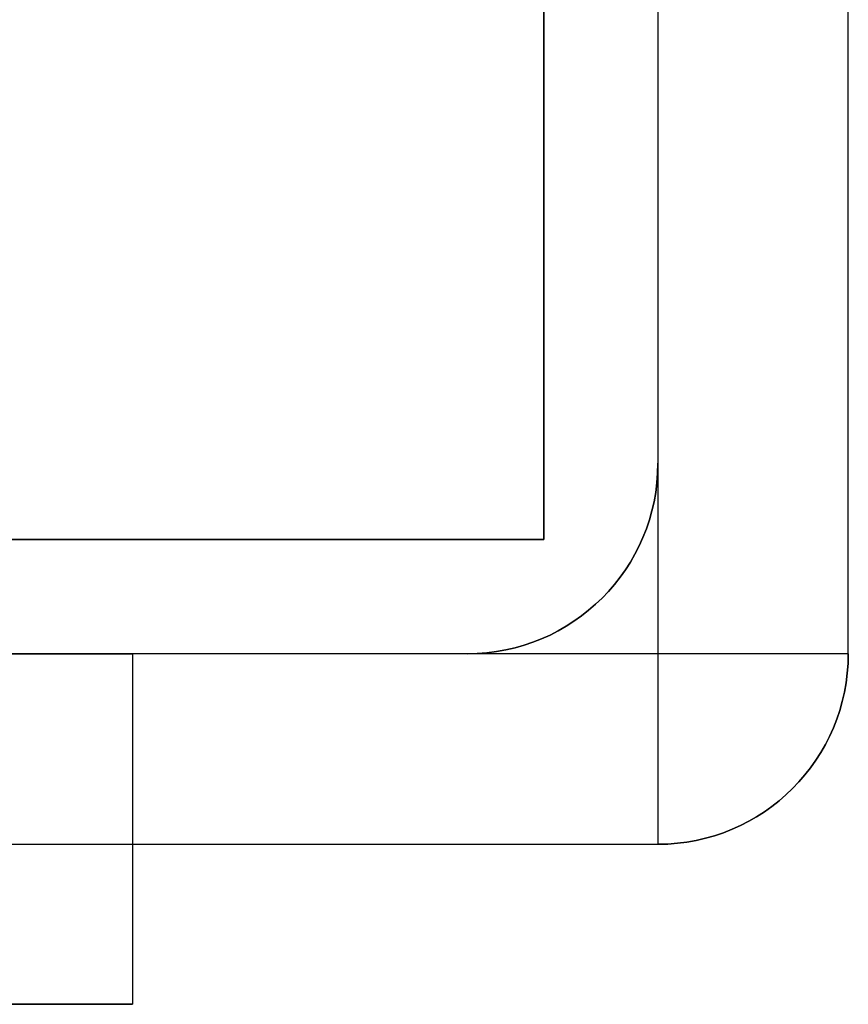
# Model space of a CAD drawing. Extents: x -4.4 to 4.4, y -6.1 to 5.8.
# Tile 9 of 157: x 3.831 to 4.375, y -5.23 to -4.584. Entities that reach past the tile are written whole.
import ezdxf

# ---------------------------------------------------------------- set-up
doc = ezdxf.new("R2010")
doc.units = 0
doc.layers.get('0').update_dxf_attribs({"linetype": 'CONTINUOUS'})

# ---------------------------------------------------------------- blocks, each defined once
blk = doc.blocks.new('*U1')
for p, q in [((4.25, 5, 5.25), (4.25, -5, 5.25)), ((4.25, 5, 5.25), (4.25, -5, 5.25)), ((4.375, -5, 5.125), (4.375, 5, 5.125)), ((4.175, -4.925, 0.075), (4.175, 4.925, 0.075)), ((4.25, -4.875), (4.25, -4.875, 4.69)), ((-4.175, -4.925, 0.075), (4.175, -4.925, 0.075)), ((4.25, -5, 5.25), (-4.25, -5, 5.25)), ((4.25, -5, 5.25), (-4.25, -5, 5.25)), ((4.125, -5, 4.69), (4.125, -5)), ((4.375, -5, 4.69), (4.375, -5, 5.125)), ((-4.25, -5.125, 5.125), (4.25, -5.125, 5.125)), ((4.25, -5.125, 5.125), (4.25, -5.125, 4.69))]:
    blk.add_line(p, q)
at = {"extrusion": (1, 0, 0)}
for p, q in [((4.375, -5, 5.125), (4.375, 5, 5.125)), ((4.375, -5, 4.69), (4.375, 5, 4.69)), ((4.25, 4.875, 4.69), (4.25, -4.875, 4.69)), ((4.25, 4.875), (4.25, -4.875)), ((4.25, -4.875), (4.25, -4.875, 4.69)), ((3.905, -5, 0.444), (3.905, -5.23, 0.444)), ((3.905, -5, 1.056), (3.905, -5.23, 1.056)), ((3.905, -5, 1.056), (3.905, -5, 0.444)), ((4.375, -5, 4.69), (4.375, -5, 5.125)), ((3.905, -5.23, 1.056), (3.905, -5.23, 0.444))]:
    blk.add_line(p, q, dxfattribs=at)
at = {"extrusion": (0, 0, -1)}
for p, q in [((4.375, -5, 4.69), (4.375, 5, 4.69)), ((4.175, 4.925, 4.69), (4.175, -4.925, 4.69)), ((4.25, 4.875), (4.25, -4.875)), ((4.25, 4.875, 4.69), (4.25, -4.875, 4.69)), ((4.175, -4.925, 4.69), (-4.175, -4.925, 4.69)), ((4.125, -5, 4.69), (-4.125, -5, 4.69)), ((4.125, -5), (3.5, -5)), ((-4.25, -5.125, 4.69), (4.25, -5.125, 4.69))]:
    blk.add_line(p, q, dxfattribs=at)
at = {"extrusion": (-1, 0, 0)}
for p, q in [((4.175, -4.925, 0.075), (4.175, 4.925, 0.075)), ((4.175, 4.925, 4.69), (4.175, -4.925, 4.69)), ((4.175, -4.925, 4.69), (4.175, -4.925, 0.075))]:
    blk.add_line(p, q, dxfattribs=at)
at = {"extrusion": (0, 1, 0)}
for p, q in [((-4.175, -4.925, 0.075), (4.175, -4.925, 0.075)), ((4.175, -4.925, 4.69), (-4.175, -4.925, 4.69)), ((4.175, -4.925, 4.69), (4.175, -4.925, 0.075))]:
    blk.add_line(p, q, dxfattribs=at)
at = {"extrusion": (0, -1, 0)}
for p, q in [((4.125, -5, 4.69), (-4.125, -5, 4.69)), ((3.905, -5, 0.444), (3.375, -5, 0.13801)), ((3.375, -5, 1.36199), (3.905, -5, 1.056)), ((4.125, -5), (3.5, -5)), ((3.905, -5, 1.056), (3.905, -5, 0.444)), ((4.125, -5, 4.69), (4.125, -5)), ((-4.25, -5.125, 5.125), (4.25, -5.125, 5.125)), ((-4.25, -5.125, 4.69), (4.25, -5.125, 4.69)), ((4.25, -5.125, 5.125), (4.25, -5.125, 4.69)), ((3.375, -5.23, 1.36199), (3.905, -5.23, 1.056)), ((3.905, -5.23, 0.444), (3.375, -5.23, 0.13801)), ((3.905, -5.23, 1.056), (3.905, -5.23, 0.444))]:
    blk.add_line(p, q, dxfattribs=at)
at = {"extrusion": (0.5, 0, -0.866025)}
for p, q in [((3.905, -5, 0.444), (3.375, -5, 0.13801)), ((3.905, -5, 0.444), (3.905, -5.23, 0.444)), ((3.905, -5.23, 0.444), (3.375, -5.23, 0.13801))]:
    blk.add_line(p, q, dxfattribs=at)
at = {"extrusion": (0.5, 0, 0.866025)}
for p, q in [((3.375, -5, 1.36199), (3.905, -5, 1.056)), ((3.905, -5, 1.056), (3.905, -5.23, 1.056)), ((3.375, -5.23, 1.36199), (3.905, -5.23, 1.056))]:
    blk.add_line(p, q, dxfattribs=at)
at = {"extrusion": (0, 0, -1)}
for centre in [(-4.125, -4.875), (-4.125, -4.875, -4.69), (-4.25, -5, -4.69)]:
    blk.add_arc(centre, 0.125, 180, 270, dxfattribs=at)
for centre in [(4.125, -4.875), (4.125, -4.875, 4.69), (4.25, -5, 5.125), (4.25, -5, 4.69), (4.25, -5, 5.125)]:
    blk.add_arc(centre, 0.125, 270, 0)
at = {"extrusion": (0, -1, 0)}
blk.add_arc((4.25, 5.125, 5), 0.125, 0, 90, dxfattribs=at)
blk.add_arc((4.25, 5.125, 5), 0.125, 0, 90, dxfattribs=at)
at = {"extrusion": (1, 0, 0)}
blk.add_arc((-5, 5.125, 4.25), 0.125, 90, 180, dxfattribs=at)
blk.add_arc((-5, 5.125, 4.25), 0.125, 90, 180, dxfattribs=at)

msp = doc.modelspace()

# ---------------------------------------------------------------- block references
msp.add_blockref('*U1', (0, 0))

doc.saveas('drawing.dxf')
